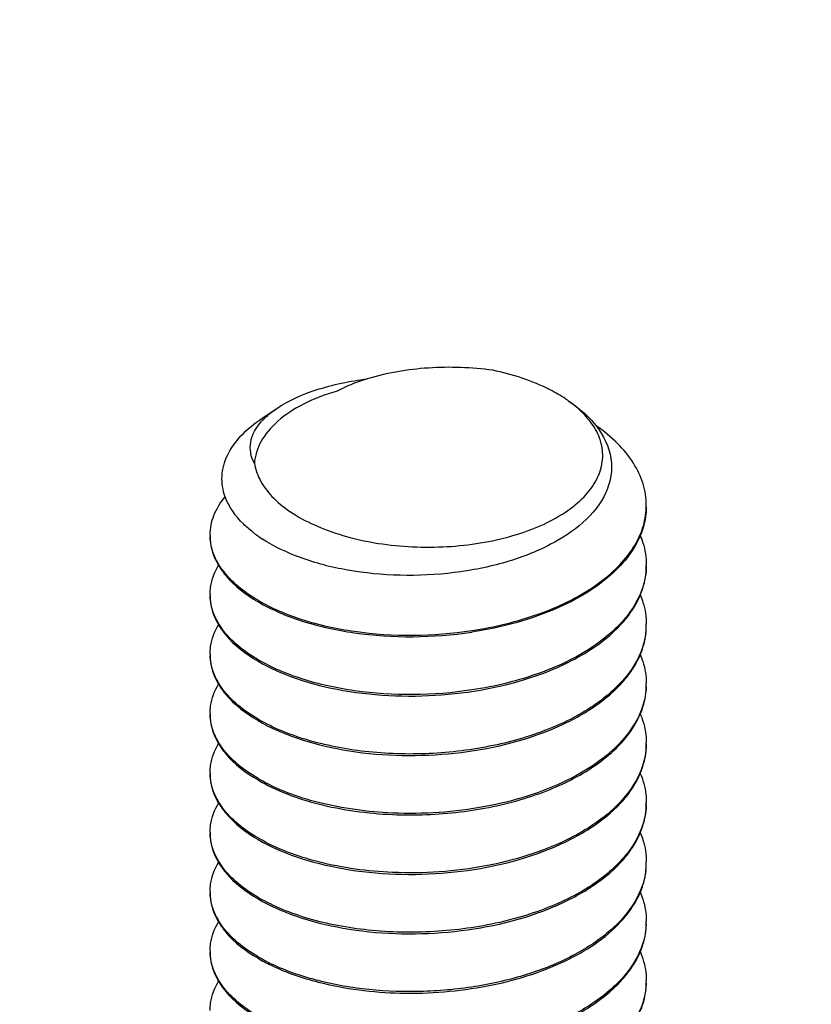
# Model space of a CAD drawing. Header units: millimetres. Extents: x 0 to 4620, y -1280 to 3267.
# Tile 20 of 103: x 2801 to 2810, y 1989 to 2000. Entities that reach past the tile are written whole.
import ezdxf

# ---------------------------------------------------------------- set-up
doc = ezdxf.new("R2010")
doc.units = ezdxf.units.MM
doc.header["$LTSCALE"] = 254.1
doc.layers.get('0').update_dxf_attribs({"linetype": 'CONTINUOUS'})
doc.styles.get("Standard").update_dxf_attribs({"font": 'txt', "width": 0.9})
doc.dimstyles.get("Standard").update_dxf_attribs({"dimtxt": 16.5, "dimasz": 27.5, "dimexe": 1.5, "dimexo": 1.5, "dimtad": 1, "dimzin": 0, "dimdsep": 46, "dimtxsty": 'Standard', "dimblk": '_FILLED', "dimblk1": '_FILLED', "dimblk2": '_FILLED', "dimcen": 0.09, "dimazin": 0, "dimtol": 1, "dimtp": 0.01, "dimtm": 0.01, "dimtfac": 1, "dimtofl": 0, "dimtmove": 0, "dimatfit": 3, "dimldrblk": '_FILLED', "dimfxl": 0, "dimtolj": 1, "dimtzin": 0, "dimarcsym": 0})

# ---------------------------------------------------------------- blocks, each defined once
blk = doc.blocks.new('_FILLED')
at = {"color": 0, "linetype": 'ByBlock'}
blk.add_solid([(0, 0), (-1, 0.2), (-1, -0.2)], dxfattribs=at)

msp = doc.modelspace()

# ---------------------------------------------------------------- linework, layer by layer
at = {"color": 7, "linetype": 'Continuous'}
for p, q in [((2803.673, 1995.686), (2803.845, 1995.801)), ((2808.075, 1989.211), (2808.075, 1989.208)), ((2808.075, 1989.211), (2808.075, 1989.208))]:
    msp.add_line(p, q, dxfattribs=at)
for centre, radius, start, end in [((2806.307, 1994.648), 1.514, 54.591, 56.2029), ((2804.217, 1995.157), 0.739, 135.8885, 138.3836), ((2807.267, 1994.687), 0.809, 355.99, 0.0027), ((2804.517, 1995.597), 1.545, 232.0923, 237.0295), ((2803.656, 1994.347), 0.58, 179.9965, 181.9285), ((2807.269, 1994.006), 0.807, 358.7991, 0.0009), ((2803.656, 1993.666), 0.58, 180.004, 181.6781), ((2804.604, 1995.27), 1.936, 239.6211, 239.8517), ((2807.254, 1993.327), 0.822, 352.5546, 353.3236), ((2807.262, 1993.326), 0.814, 353.3182, 358.7855), ((2807.268, 1993.326), 0.807, 358.7941, 359.9976), ((2803.656, 1992.985), 0.58, 180.004, 181.6781), ((2804.605, 1994.59), 1.938, 239.6211, 239.8539), ((2807.268, 1992.645), 0.807, 357.5974, 0.0028), ((2803.656, 1992.304), 0.58, 180.0034, 181.6768), ((2804.605, 1993.909), 1.937, 239.6211, 239.8528), ((2807.269, 1991.964), 0.807, 358.7948, 0.0014), ((2803.656, 1991.624), 0.58, 180.0032, 181.6763), ((2804.604, 1993.227), 1.936, 239.6211, 239.8516), ((2807.268, 1991.283), 0.808, 358.793, 359.9967), ((2803.656, 1990.943), 0.58, 179.9968, 181.676), ((2804.606, 1992.549), 1.939, 239.6211, 239.8552), ((2807.262, 1990.603), 0.814, 353.2825, 358.7852), ((2807.268, 1990.602), 0.807, 358.794, 359.9974), ((2807.254, 1990.604), 0.822, 352.561, 353.288), ((2803.656, 1990.262), 0.58, 180.0041, 181.6781), ((2804.605, 1991.866), 1.937, 239.6211, 239.8527), ((2807.269, 1989.921), 0.807, 357.8966, 0.0028), ((2803.656, 1989.581), 0.58, 180.0038, 181.6779), ((2804.605, 1991.186), 1.938, 239.6211, 239.8529), ((2807.269, 1989.241), 0.807, 357.9054, 0.0027)]:
    msp.add_arc(centre, radius, start, end, dxfattribs=at)
for points, knots in [([(2806.317, 1996.234), (2806.073, 1996.268), (2805.586, 1996.285), (2805.104, 1996.205), (2804.878, 1996.136)], [0, 0, 0, 0, 0.509508, 1, 1, 1, 1]), ([(2807.15, 1995.907), (2807.093, 1995.944), (2806.834, 1996.095), (2806.543, 1996.187), (2806.317, 1996.234)], [0, 0, 0, 0, 0.226498, 1, 1, 1, 1]), ([(2803.845, 1995.801), (2803.981, 1995.893), (2804.321, 1996.038), (2804.679, 1996.111), (2804.878, 1996.136)], [0, 0, 0, 0, 0.451205, 1, 1, 1, 1]), ([(2804.878, 1996.136), (2804.847, 1996.126), (2804.728, 1996.087), (2804.613, 1996.039), (2804.531, 1995.996)], [0, 0, 0, 0, 0.260932, 1, 1, 1, 1]), ([(2804.531, 1995.996), (2804.399, 1995.958), (2804.156, 1995.867), (2803.853, 1995.672), (2803.649, 1995.438), (2803.589, 1995.253), (2803.583, 1995.167)], [0, 0, 0, 0, 0.311094, 0.579202, 0.804419, 1, 1, 1, 1]), ([(2807.184, 1995.883), (2807.216, 1995.862), (2807.331, 1995.78), (2807.436, 1995.681), (2807.5, 1995.599)], [0, 0, 0, 0, 0.26724, 1, 1, 1, 1]), ([(2807.436, 1995.644), (2807.42, 1995.665), (2807.346, 1995.755), (2807.257, 1995.831), (2807.185, 1995.882)], [0, 0, 0, 0, 0.233863, 1, 1, 1, 1]), ([(2803.686, 1995.671), (2803.698, 1995.683), (2803.747, 1995.73), (2803.801, 1995.772), (2803.845, 1995.801)], [0, 0, 0, 0, 0.235623, 1, 1, 1, 1]), ([(2803.248, 1994.785), (2803.221, 1994.861), (2803.195, 1995.025), (2803.264, 1995.274), (2803.431, 1995.503), (2803.585, 1995.627), (2803.673, 1995.686)], [0, 0, 0, 0, 0.223343, 0.450318, 0.704721, 1, 1, 1, 1]), ([(2803.583, 1995.167), (2803.563, 1995.204), (2803.534, 1995.284), (2803.534, 1995.46), (2803.605, 1995.581), (2803.665, 1995.648)], [0, 0, 0, 0, 0.245638, 0.481491, 1, 1, 1, 1]), ([(2807.559, 1995.394), (2807.554, 1995.416), (2807.526, 1995.505), (2807.479, 1995.587), (2807.436, 1995.644)], [0, 0, 0, 0, 0.23899, 1, 1, 1, 1]), ([(2807.5, 1995.599), (2807.585, 1995.49), (2807.681, 1995.297), (2807.679, 1995.024), (2807.639, 1994.896), (2807.612, 1994.835)], [0, 0, 0, 0, 0.511467, 0.75206, 1, 1, 1, 1]), ([(2808.076, 1994.687), (2808.076, 1994.77), (2808.049, 1994.94), (2807.933, 1995.183), (2807.746, 1995.409), (2807.589, 1995.538), (2807.501, 1995.599)], [0, 0, 0, 0, 0.221273, 0.455912, 0.713794, 1, 1, 1, 1]), ([(2803.583, 1995.167), (2803.595, 1995.095), (2803.651, 1994.947), (2803.808, 1994.752), (2804.032, 1994.58), (2804.314, 1994.435), (2804.644, 1994.321), (2805.009, 1994.244), (2805.397, 1994.205), (2805.915, 1994.208), (2806.519, 1994.303), (2807.052, 1994.523), (2807.361, 1994.769), (2807.511, 1994.967), (2807.585, 1995.181), (2807.576, 1995.327), (2807.559, 1995.394)], [0, 0, 0, 0, 0.044098, 0.093554, 0.15021, 0.214371, 0.285253, 0.361353, 0.44071, 0.521108, 0.67571, 0.809141, 0.865104, 0.913967, 0.957725, 1, 1, 1, 1]), ([(2807.612, 1994.835), (2807.492, 1994.571), (2807.081, 1994.255), (2806.455, 1994.017), (2805.869, 1993.9), (2805.259, 1993.871), (2804.664, 1993.927), (2804.129, 1994.064), (2803.811, 1994.213), (2803.676, 1994.301)], [0, 0, 0, 0, 0.202248, 0.330909, 0.471353, 0.616114, 0.757136, 0.886981, 1, 1, 1, 1]), ([(2803.076, 1994.347), (2803.076, 1994.423), (2803.109, 1994.584), (2803.196, 1994.721), (2803.249, 1994.786)], [0, 0, 0, 0, 0.47589, 1, 1, 1, 1]), ([(2803.567, 1994.378), (2803.529, 1994.408), (2803.398, 1994.521), (2803.291, 1994.668), (2803.248, 1994.785)], [0, 0, 0, 0, 0.278103, 1, 1, 1, 1]), ([(2806.075, 1993.252), (2806.337, 1993.292), (2806.827, 1993.409), (2807.38, 1993.671), (2807.721, 1993.942), (2807.908, 1994.156), (2808.032, 1994.387), (2808.068, 1994.551), (2808.074, 1994.63)], [0, 0, 0, 0, 0.307127, 0.580162, 0.700106, 0.808627, 0.90743, 1, 1, 1, 1]), ([(2808.076, 1994.67), (2808.076, 1994.642), (2808.07, 1994.529), (2808.04, 1994.418), (2808.007, 1994.339)], [0, 0, 0, 0, 0.246146, 1, 1, 1, 1]), ([(2803.076, 1994.33), (2803.076, 1994.302), (2803.084, 1994.186), (2803.127, 1994.074), (2803.172, 1993.999)], [0, 0, 0, 0, 0.242143, 1, 1, 1, 1]), ([(2803.625, 1993.599), (2803.544, 1993.646), (2803.398, 1993.746), (2803.222, 1993.925), (2803.108, 1994.12), (2803.078, 1994.26), (2803.076, 1994.327)], [0, 0, 0, 0, 0.296228, 0.556973, 0.787717, 1, 1, 1, 1]), ([(2808.007, 1994.339), (2807.995, 1994.309), (2807.935, 1994.186), (2807.852, 1994.074), (2807.78, 1993.998)], [0, 0, 0, 0, 0.23753, 1, 1, 1, 1]), ([(2808.006, 1994.34), (2808.018, 1994.313), (2808.057, 1994.206), (2808.076, 1994.091), (2808.076, 1994.006)], [0, 0, 0, 0, 0.256915, 1, 1, 1, 1]), ([(2803.076, 1993.666), (2803.076, 1993.694), (2803.084, 1993.811), (2803.128, 1993.924), (2803.174, 1994)], [0, 0, 0, 0, 0.242002, 1, 1, 1, 1]), ([(2803.172, 1993.999), (2803.196, 1993.96), (2803.317, 1993.791), (2803.486, 1993.663), (2803.625, 1993.582)], [0, 0, 0, 0, 0.222867, 1, 1, 1, 1]), ([(2807.78, 1993.998), (2807.586, 1993.788), (2807.031, 1993.449), (2806.417, 1993.287), (2806.077, 1993.235)], [0, 0, 0, 0, 0.453736, 1, 1, 1, 1]), ([(2808.076, 1993.989), (2808.074, 1993.908), (2808.045, 1993.741), (2807.928, 1993.504), (2807.744, 1993.282), (2807.403, 1993.003), (2806.843, 1992.733), (2806.344, 1992.612), (2806.077, 1992.572)], [0, 0, 0, 0, 0.092554, 0.190829, 0.298719, 0.418226, 0.691426, 1, 1, 1, 1]), ([(2808.006, 1993.655), (2808.017, 1993.682), (2808.057, 1993.789), (2808.076, 1993.904), (2808.076, 1993.989)], [0, 0, 0, 0, 0.256926, 1, 1, 1, 1]), ([(2803.076, 1993.649), (2803.076, 1993.621), (2803.084, 1993.505), (2803.127, 1993.393), (2803.172, 1993.318)], [0, 0, 0, 0, 0.242134, 1, 1, 1, 1]), ([(2803.625, 1992.918), (2803.544, 1992.966), (2803.397, 1993.066), (2803.221, 1993.246), (2803.108, 1993.441), (2803.078, 1993.582), (2803.076, 1993.649)], [0, 0, 0, 0, 0.296326, 0.557064, 0.787724, 1, 1, 1, 1]), ([(2803.625, 1993.582), (2803.781, 1993.491), (2804.141, 1993.34), (2804.962, 1993.161), (2805.632, 1993.168), (2806.077, 1993.235)], [0, 0, 0, 0, 0.215577, 0.462479, 1, 1, 1, 1]), ([(2803.632, 1993.595), (2803.787, 1993.505), (2804.147, 1993.355), (2804.965, 1993.178), (2805.631, 1993.185), (2806.075, 1993.252)], [0, 0, 0, 0, 0.215895, 0.462827, 1, 1, 1, 1]), ([(2807.78, 1993.317), (2807.805, 1993.343), (2807.894, 1993.446), (2807.967, 1993.563), (2808.006, 1993.655)], [0, 0, 0, 0, 0.264302, 1, 1, 1, 1]), ([(2808.008, 1993.656), (2808.019, 1993.629), (2808.058, 1993.523), (2808.076, 1993.409), (2808.076, 1993.325)], [0, 0, 0, 0, 0.256786, 1, 1, 1, 1]), ([(2803.076, 1992.985), (2803.076, 1993.013), (2803.084, 1993.13), (2803.128, 1993.243), (2803.174, 1993.319)], [0, 0, 0, 0, 0.242005, 1, 1, 1, 1]), ([(2803.172, 1993.318), (2803.196, 1993.279), (2803.317, 1993.11), (2803.486, 1992.982), (2803.625, 1992.901)], [0, 0, 0, 0, 0.222876, 1, 1, 1, 1]), ([(2803.625, 1992.901), (2803.764, 1992.82), (2804.082, 1992.681), (2804.81, 1992.503), (2805.801, 1992.473), (2806.765, 1992.679), (2807.416, 1992.999), (2807.676, 1993.205), (2807.78, 1993.317)], [0, 0, 0, 0, 0.109782, 0.234479, 0.508593, 0.776973, 0.895863, 1, 1, 1, 1]), ([(2808.008, 1992.979), (2808.019, 1993.006), (2808.058, 1993.111), (2808.076, 1993.225), (2808.076, 1993.308)], [0, 0, 0, 0, 0.25675, 1, 1, 1, 1]), ([(2808.069, 1993.22), (2808.05, 1993.073), (2807.916, 1992.764), (2807.522, 1992.396), (2806.974, 1992.107), (2806.312, 1991.913), (2805.589, 1991.824), (2804.866, 1991.846), (2804.203, 1991.974), (2803.803, 1992.134), (2803.632, 1992.233)], [0, 0, 0, 0, 0.088153, 0.192075, 0.315045, 0.453581, 0.600361, 0.746268, 0.882059, 1, 1, 1, 1]), ([(2803.076, 1992.968), (2803.076, 1992.94), (2803.084, 1992.825), (2803.127, 1992.713), (2803.172, 1992.638)], [0, 0, 0, 0, 0.242151, 1, 1, 1, 1]), ([(2803.625, 1992.237), (2803.544, 1992.285), (2803.397, 1992.385), (2803.221, 1992.565), (2803.108, 1992.76), (2803.078, 1992.901), (2803.076, 1992.968)], [0, 0, 0, 0, 0.296326, 0.557064, 0.787724, 1, 1, 1, 1]), ([(2806.077, 1992.572), (2805.633, 1992.504), (2804.966, 1992.497), (2804.148, 1992.674), (2803.787, 1992.824), (2803.632, 1992.914)], [0, 0, 0, 0, 0.537154, 0.784108, 1, 1, 1, 1]), ([(2807.781, 1992.636), (2807.805, 1992.663), (2807.895, 1992.767), (2807.969, 1992.886), (2808.008, 1992.979)], [0, 0, 0, 0, 0.264456, 1, 1, 1, 1]), ([(2808.006, 1992.979), (2808.017, 1992.952), (2808.057, 1992.845), (2808.076, 1992.73), (2808.076, 1992.645)], [0, 0, 0, 0, 0.256964, 1, 1, 1, 1]), ([(2803.076, 1992.304), (2803.076, 1992.333), (2803.084, 1992.449), (2803.128, 1992.562), (2803.174, 1992.638)], [0, 0, 0, 0, 0.241996, 1, 1, 1, 1]), ([(2803.172, 1992.638), (2803.196, 1992.598), (2803.317, 1992.43), (2803.486, 1992.302), (2803.625, 1992.22)], [0, 0, 0, 0, 0.222861, 1, 1, 1, 1]), ([(2803.625, 1992.22), (2803.764, 1992.139), (2804.083, 1992.001), (2804.81, 1991.822), (2805.801, 1991.792), (2806.765, 1991.998), (2807.416, 1992.319), (2807.676, 1992.524), (2807.781, 1992.636)], [0, 0, 0, 0, 0.10979, 0.234495, 0.508623, 0.776999, 0.895877, 1, 1, 1, 1]), ([(2808.075, 1992.611), (2808.071, 1992.508), (2808.019, 1992.293), (2807.827, 1992.001), (2807.537, 1991.741), (2807.014, 1991.434), (2806.21, 1991.193), (2805.522, 1991.146), (2805.168, 1991.161)], [0, 0, 0, 0, 0.087795, 0.184091, 0.293403, 0.416866, 0.6981, 1, 1, 1, 1]), ([(2808.007, 1992.297), (2808.019, 1992.324), (2808.058, 1992.43), (2808.076, 1992.544), (2808.076, 1992.628)], [0, 0, 0, 0, 0.256793, 1, 1, 1, 1]), ([(2803.076, 1992.287), (2803.076, 1992.259), (2803.084, 1992.144), (2803.127, 1992.032), (2803.172, 1991.957)], [0, 0, 0, 0, 0.242157, 1, 1, 1, 1]), ([(2803.625, 1991.557), (2803.544, 1991.604), (2803.397, 1991.705), (2803.221, 1991.884), (2803.108, 1992.08), (2803.078, 1992.22), (2803.076, 1992.287)], [0, 0, 0, 0, 0.29633, 0.557066, 0.787723, 1, 1, 1, 1]), ([(2807.78, 1991.955), (2807.805, 1991.982), (2807.895, 1992.086), (2807.968, 1992.204), (2808.007, 1992.297)], [0, 0, 0, 0, 0.264421, 1, 1, 1, 1]), ([(2808.006, 1992.298), (2808.018, 1992.271), (2808.057, 1992.164), (2808.076, 1992.049), (2808.076, 1991.964)], [0, 0, 0, 0, 0.256921, 1, 1, 1, 1]), ([(2803.076, 1991.623), (2803.076, 1991.652), (2803.084, 1991.769), (2803.128, 1991.881), (2803.174, 1991.957)], [0, 0, 0, 0, 0.241992, 1, 1, 1, 1]), ([(2803.172, 1991.957), (2803.195, 1991.917), (2803.316, 1991.749), (2803.486, 1991.621), (2803.625, 1991.54)], [0, 0, 0, 0, 0.222855, 1, 1, 1, 1]), ([(2805.168, 1991.144), (2805.426, 1991.133), (2805.938, 1991.153), (2806.666, 1991.301), (2807.296, 1991.557), (2807.647, 1991.812), (2807.78, 1991.955)], [0, 0, 0, 0, 0.27618, 0.545343, 0.790367, 1, 1, 1, 1]), ([(2808.076, 1991.947), (2808.074, 1991.844), (2808.025, 1991.626), (2807.837, 1991.331), (2807.548, 1991.068), (2807.025, 1990.758), (2806.216, 1990.513), (2805.524, 1990.465), (2805.168, 1990.481)], [0, 0, 0, 0, 0.087732, 0.183728, 0.292742, 0.416044, 0.697481, 1, 1, 1, 1]), ([(2808.006, 1991.613), (2808.017, 1991.64), (2808.057, 1991.747), (2808.076, 1991.862), (2808.076, 1991.947)], [0, 0, 0, 0, 0.256921, 1, 1, 1, 1]), ([(2803.625, 1990.876), (2803.544, 1990.923), (2803.397, 1991.024), (2803.221, 1991.203), (2803.108, 1991.399), (2803.078, 1991.539), (2803.076, 1991.607)], [0, 0, 0, 0, 0.29633, 0.55706, 0.78772, 1, 1, 1, 1]), ([(2803.076, 1991.606), (2803.076, 1991.578), (2803.084, 1991.462), (2803.128, 1991.35), (2803.173, 1991.274)], [0, 0, 0, 0, 0.242047, 1, 1, 1, 1]), ([(2803.625, 1991.54), (2803.838, 1991.415), (2804.347, 1991.228), (2804.88, 1991.157), (2805.168, 1991.144)], [0, 0, 0, 0, 0.46141, 1, 1, 1, 1]), ([(2805.168, 1991.161), (2804.882, 1991.174), (2804.351, 1991.244), (2803.844, 1991.429), (2803.632, 1991.553)], [0, 0, 0, 0, 0.538211, 1, 1, 1, 1]), ([(2807.78, 1991.274), (2807.805, 1991.3), (2807.894, 1991.403), (2807.967, 1991.521), (2808.006, 1991.613)], [0, 0, 0, 0, 0.264318, 1, 1, 1, 1]), ([(2808.007, 1991.613), (2808.019, 1991.587), (2808.058, 1991.481), (2808.076, 1991.367), (2808.076, 1991.283)], [0, 0, 0, 0, 0.256791, 1, 1, 1, 1]), ([(2803.076, 1990.943), (2803.076, 1990.971), (2803.084, 1991.087), (2803.128, 1991.199), (2803.173, 1991.274)], [0, 0, 0, 0, 0.242097, 1, 1, 1, 1]), ([(2803.173, 1991.274), (2803.197, 1991.235), (2803.318, 1991.067), (2803.487, 1990.94), (2803.625, 1990.859)], [0, 0, 0, 0, 0.222982, 1, 1, 1, 1]), ([(2803.625, 1990.859), (2803.764, 1990.777), (2804.082, 1990.639), (2804.81, 1990.46), (2805.801, 1990.43), (2806.765, 1990.636), (2807.415, 1990.957), (2807.676, 1991.162), (2807.78, 1991.274)], [0, 0, 0, 0, 0.109782, 0.234478, 0.508578, 0.776957, 0.895854, 1, 1, 1, 1]), ([(2808.076, 1991.266), (2808.074, 1991.193), (2808.05, 1991.043), (2807.918, 1990.744), (2807.594, 1990.403), (2807.052, 1990.096), (2806.384, 1989.885), (2805.646, 1989.784), (2804.903, 1989.799), (2804.221, 1989.925), (2803.808, 1990.089), (2803.632, 1990.191)], [0, 0, 0, 0, 0.042702, 0.0876, 0.189171, 0.310438, 0.448543, 0.596069, 0.743455, 0.880867, 1, 1, 1, 1]), ([(2808.006, 1990.932), (2808.017, 1990.959), (2808.057, 1991.066), (2808.076, 1991.181), (2808.076, 1991.266)], [0, 0, 0, 0, 0.256926, 1, 1, 1, 1]), ([(2803.076, 1990.926), (2803.076, 1990.898), (2803.084, 1990.782), (2803.127, 1990.67), (2803.172, 1990.595)], [0, 0, 0, 0, 0.242144, 1, 1, 1, 1]), ([(2803.625, 1990.195), (2803.544, 1990.242), (2803.397, 1990.343), (2803.221, 1990.523), (2803.108, 1990.718), (2803.078, 1990.858), (2803.076, 1990.926)], [0, 0, 0, 0, 0.29633, 0.557056, 0.787723, 1, 1, 1, 1]), ([(2805.168, 1990.481), (2804.882, 1990.493), (2804.351, 1990.564), (2803.844, 1990.748), (2803.632, 1990.872)], [0, 0, 0, 0, 0.538202, 1, 1, 1, 1]), ([(2807.78, 1990.593), (2807.805, 1990.62), (2807.894, 1990.723), (2807.967, 1990.84), (2808.006, 1990.932)], [0, 0, 0, 0, 0.264301, 1, 1, 1, 1]), ([(2808.008, 1990.932), (2808.019, 1990.906), (2808.058, 1990.8), (2808.076, 1990.686), (2808.076, 1990.602)], [0, 0, 0, 0, 0.256783, 1, 1, 1, 1]), ([(2803.076, 1990.262), (2803.076, 1990.29), (2803.084, 1990.407), (2803.128, 1990.52), (2803.174, 1990.596)], [0, 0, 0, 0, 0.242, 1, 1, 1, 1]), ([(2803.172, 1990.595), (2803.196, 1990.556), (2803.317, 1990.387), (2803.486, 1990.259), (2803.625, 1990.178)], [0, 0, 0, 0, 0.222865, 1, 1, 1, 1]), ([(2803.625, 1990.178), (2803.764, 1990.096), (2804.082, 1989.958), (2804.81, 1989.779), (2805.801, 1989.749), (2806.765, 1989.955), (2807.416, 1990.276), (2807.676, 1990.482), (2807.78, 1990.593)], [0, 0, 0, 0, 0.109782, 0.23448, 0.508593, 0.776971, 0.895862, 1, 1, 1, 1]), ([(2808.008, 1990.256), (2808.019, 1990.282), (2808.058, 1990.388), (2808.076, 1990.502), (2808.076, 1990.585)], [0, 0, 0, 0, 0.256752, 1, 1, 1, 1]), ([(2808.069, 1990.497), (2808.053, 1990.373), (2807.955, 1990.116), (2807.662, 1989.789), (2807.245, 1989.515), (2806.825, 1989.342), (2806.449, 1989.237), (2806.044, 1989.154), (2805.523, 1989.104), (2804.907, 1989.124), (2804.506, 1989.192), (2804.316, 1989.241)], [0, 0, 0, 0, 0.086738, 0.185779, 0.30083, 0.430915, 0.500464, 0.57209, 0.718368, 0.863211, 1, 1, 1, 1]), ([(2803.076, 1990.245), (2803.076, 1990.217), (2803.084, 1990.101), (2803.127, 1989.989), (2803.172, 1989.914)], [0, 0, 0, 0, 0.24213, 1, 1, 1, 1]), ([(2803.625, 1989.514), (2803.544, 1989.562), (2803.397, 1989.662), (2803.221, 1989.842), (2803.108, 1990.037), (2803.078, 1990.178), (2803.076, 1990.245)], [0, 0, 0, 0, 0.296326, 0.557064, 0.787724, 1, 1, 1, 1]), ([(2807.781, 1989.913), (2807.805, 1989.94), (2807.895, 1990.044), (2807.969, 1990.163), (2808.008, 1990.256)], [0, 0, 0, 0, 0.264445, 1, 1, 1, 1]), ([(2808.006, 1990.256), (2808.017, 1990.229), (2808.057, 1990.122), (2808.076, 1990.007), (2808.076, 1989.922)], [0, 0, 0, 0, 0.256964, 1, 1, 1, 1]), ([(2803.076, 1989.581), (2803.076, 1989.609), (2803.084, 1989.726), (2803.128, 1989.839), (2803.174, 1989.915)], [0, 0, 0, 0, 0.24201, 1, 1, 1, 1]), ([(2803.172, 1989.914), (2803.196, 1989.875), (2803.317, 1989.706), (2803.486, 1989.578), (2803.625, 1989.497)], [0, 0, 0, 0, 0.222883, 1, 1, 1, 1]), ([(2804.313, 1989.225), (2804.621, 1989.145), (2805.274, 1989.065), (2806.239, 1989.143), (2807.111, 1989.406), (2807.604, 1989.723), (2807.781, 1989.913)], [0, 0, 0, 0, 0.260297, 0.533095, 0.787459, 1, 1, 1, 1]), ([(2808.075, 1989.892), (2808.071, 1989.766), (2807.994, 1989.498), (2807.716, 1989.154), (2807.305, 1988.865), (2806.785, 1988.64), (2806.189, 1988.49), (2805.554, 1988.423), (2804.92, 1988.441), (2804.508, 1988.511), (2804.313, 1988.561)], [0, 0, 0, 0, 0.085985, 0.183366, 0.297083, 0.426706, 0.568249, 0.715669, 0.861934, 1, 1, 1, 1]), ([(2808.008, 1989.575), (2808.019, 1989.602), (2808.058, 1989.707), (2808.076, 1989.821), (2808.076, 1989.904)], [0, 0, 0, 0, 0.256751, 1, 1, 1, 1]), ([(2803.076, 1989.564), (2803.076, 1989.536), (2803.084, 1989.421), (2803.127, 1989.309), (2803.172, 1989.234)], [0, 0, 0, 0, 0.242155, 1, 1, 1, 1]), ([(2803.625, 1988.833), (2803.544, 1988.881), (2803.397, 1988.981), (2803.221, 1989.161), (2803.108, 1989.356), (2803.078, 1989.497), (2803.076, 1989.564)], [0, 0, 0, 0, 0.296326, 0.557064, 0.787724, 1, 1, 1, 1]), ([(2804.316, 1989.241), (2804.252, 1989.257), (2804.016, 1989.325), (2803.787, 1989.42), (2803.632, 1989.51)], [0, 0, 0, 0, 0.268946, 1, 1, 1, 1]), ([(2807.78, 1989.232), (2807.805, 1989.259), (2807.895, 1989.363), (2807.969, 1989.482), (2808.008, 1989.575)], [0, 0, 0, 0, 0.264465, 1, 1, 1, 1]), ([(2808.006, 1989.575), (2808.017, 1989.548), (2808.057, 1989.441), (2808.076, 1989.326), (2808.076, 1989.241)], [0, 0, 0, 0, 0.256961, 1, 1, 1, 1]), ([(2803.625, 1989.497), (2803.674, 1989.468), (2803.893, 1989.353), (2804.129, 1989.272), (2804.313, 1989.225)], [0, 0, 0, 0, 0.230447, 1, 1, 1, 1]), ([(2803.076, 1988.9), (2803.076, 1988.929), (2803.084, 1989.045), (2803.128, 1989.158), (2803.174, 1989.234)], [0, 0, 0, 0, 0.241995, 1, 1, 1, 1]), ([(2803.172, 1989.234), (2803.195, 1989.194), (2803.317, 1989.026), (2803.486, 1988.898), (2803.625, 1988.816)], [0, 0, 0, 0, 0.222858, 1, 1, 1, 1]), ([(2803.625, 1988.816), (2803.764, 1988.735), (2804.082, 1988.597), (2804.81, 1988.418), (2805.801, 1988.388), (2806.765, 1988.594), (2807.416, 1988.914), (2807.676, 1989.12), (2807.78, 1989.232)], [0, 0, 0, 0, 0.109788, 0.234491, 0.508612, 0.776988, 0.89587, 1, 1, 1, 1]), ([(2808.075, 1989.208), (2808.069, 1989.06), (2807.96, 1988.739), (2807.581, 1988.353), (2807.038, 1988.048), (2806.493, 1987.878), (2806.012, 1987.792), (2805.511, 1987.744), (2804.897, 1987.757), (2804.218, 1987.884), (2803.807, 1988.047), (2803.632, 1988.149)], [0, 0, 0, 0, 0.087125, 0.189152, 0.310777, 0.449028, 0.522244, 0.596627, 0.743829, 0.88102, 1, 1, 1, 1]), ([(2808.006, 1988.89), (2808.018, 1988.917), (2808.057, 1989.024), (2808.076, 1989.139), (2808.076, 1989.224)], [0, 0, 0, 0, 0.256918, 1, 1, 1, 1])]:
    msp.add_open_spline(points, degree=3, knots=knots, dxfattribs=at)

# ---------------------------------------------------------------- leaders
at = {"color": 2, "linetype": 'Continuous'}
msp.add_leader([(2809.967, 1974.96), (2466.275, 2016.461)], dimstyle='Standard', override={"dimtad": 0}, dxfattribs=at)

doc.saveas('drawing.dxf')
